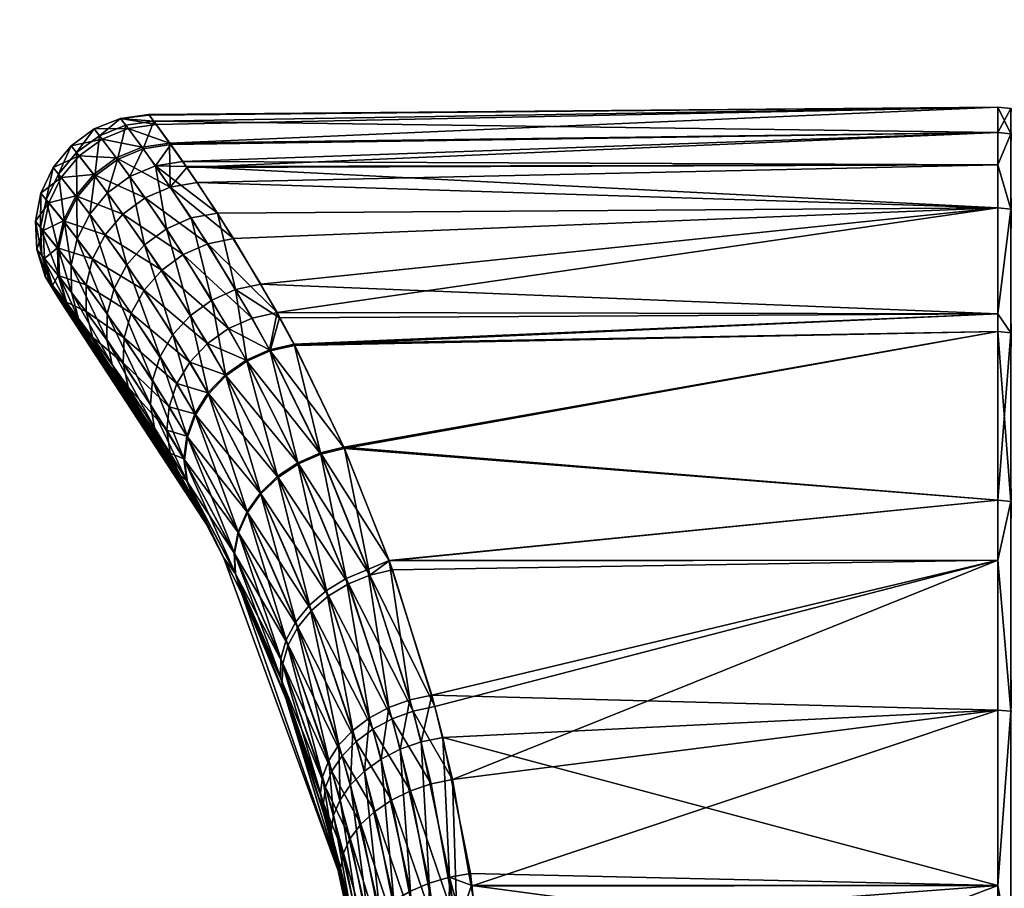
# Model space of a CAD drawing. Extents: x -0.135 to 0.123, y -0.127 to 0.004.
# Tile 20 of 256: x -0.10621 to -0.09762, y -0.04101 to -0.03344. Entities that reach past the tile are written whole.
import ezdxf

# ---------------------------------------------------------------- set-up
doc = ezdxf.new("R2010")
doc.units = 0
doc.layers.add('mesh', color=7, linetype='CONTINUOUS')

msp = doc.modelspace()

# ---------------------------------------------------------------- meshes
at = {"layer": 'mesh'}
mesh = msp.add_polyface(dxfattribs=at)
corners = [(-0.096604, -0.0200997, -0.1579983), (-0.0967713, -0.0379198, -0.1637551), (-0.0967948, -0.0375988, -0.1645783), (-0.096604, -0.001157, -0.1582723), (-0.0968601, -0.0368838, -0.1668646), (-0.0969008, -0.0366479, -0.1682917), (-0.0968466, -0.0370134, -0.1663917), (-0.0968166, -0.0373014, -0.1653412), (-0.0967464, -0.0383734, -0.1628856), (-0.0967286, -0.0386985, -0.1622624), (-0.0967464, -0.0383727, -0.1775873), (-0.096604, -0.0200997, -0.1824742), (-0.0967733, -0.0378882, -0.1766477), (-0.0967305, -0.03866, -0.1781446), (-0.0967948, -0.0375985, -0.1758945), (-0.0968183, -0.0372811, -0.1750697), (-0.0969457, -0.001154, -0.1702361), (-0.0969187, -0.0365702, -0.1715549), (-0.0969009, -0.0366577, -0.1721797), (-0.0967023, -0.0393129, -0.1791304), (-0.0965839, -0.0392728, -0.1826997), (-0.096604, -0.0392728, -0.182573), (-0.0965323, -0.0392727, -0.182817), (-0.0965839, -0.0200984, -0.1826008), (-0.0964526, -0.0392727, -0.1829174), (-0.0965323, -0.0200973, -0.1827181), (-0.09635, -0.0392726, -0.1829942), (-0.0964526, -0.0200963, -0.1828185), (-0.0962312, -0.0392726, -0.1830424), (-0.09635, -0.0200955, -0.1828953), (-0.0976802, -0.0344194, -0.167427), (-0.1050445, -0.0343217, -0.1687831), (-0.0976802, -0.0341983, -0.1702362), (-0.1047916, -0.0346718, -0.1664212), (-0.1048958, -0.0345248, -0.1671768), (-0.1049053, -0.0345116, -0.1732183), (-0.0976802, -0.0344194, -0.1730455), (-0.1050881, -0.0342637, -0.1703902), (-0.105023, -0.0343508, -0.1720121), (-0.0975682, -0.034431, -0.1674288), (-0.0976802, -0.0347013, -0.1662529), (-0.0975682, -0.03421, -0.1702362), (-0.0975682, -0.034431, -0.1730437), (-0.096946, -0.0016581, -0.1702362), (-0.0969079, -0.0366071, -0.1685388), (-0.0969564, -0.0365137, -0.1702362), (-0.096604, -0.0393129, -0.1578988), (-0.096604, -0.001157, -0.1822002), (-0.0968239, -0.0372192, -0.1748741), (-0.096871, -0.0368041, -0.1732249), (-0.0968466, -0.0370193, -0.1740798), (-0.0965839, -0.0200984, -0.1578717), (-0.0965839, -0.0392728, -0.1577728), (-0.0965323, -0.0200973, -0.1577544), (-0.0965323, -0.0392727, -0.1576555), (-0.0964526, -0.0200963, -0.157654), (-0.0964526, -0.0392727, -0.1575551), (-0.09635, -0.0200955, -0.1575772), (-0.09635, -0.0392726, -0.1574783), (-0.0962312, -0.0200951, -0.157529), (-0.0962312, -0.0392726, -0.1574301), (-0.0961041, -0.028896, -0.1574672), (-0.0974617, -0.034467, -0.1674345), (-0.097366, -0.0343059, -0.1702362), (-0.0972259, -0.0344803, -0.1702362), (-0.0972259, -0.0346979, -0.1730014), (-0.097366, -0.0345256, -0.1730287)]
mesh.append_faces([[corners[k] for k in face] for face in [(0, 1, 2, 2), (3, 4, 5, 5), (3, 6, 4, 4), (0, 7, 6, 6), (2, 7, 0, 0), (0, 8, 1, 1), (0, 9, 8, 8), (10, 11, 12, 12), (10, 13, 11, 11), (11, 14, 12, 12), (11, 15, 14, 14), (16, 17, 18, 18), (13, 19, 11, 11), (20, 11, 21, 21), (22, 23, 20, 20), (24, 25, 22, 22), (26, 27, 24, 24), (28, 29, 26, 26), (30, 31, 32, 32), (33, 34, 30, 30), (32, 35, 36, 36), (37, 38, 32, 32), (39, 40, 30, 30), (30, 41, 39, 39), (30, 32, 41, 41), (32, 42, 41, 41), (32, 36, 42, 42), (43, 44, 45, 45), (46, 9, 0, 0), (47, 48, 15, 15), (47, 49, 50, 50), (47, 18, 49, 49), (43, 45, 17, 17), (51, 52, 46, 46), (53, 54, 52, 52), (55, 56, 54, 54), (57, 58, 56, 56), (59, 60, 58, 58), (59, 61, 60, 60), (62, 63, 64, 64), (39, 63, 62, 62), (39, 41, 63, 63), (63, 65, 64, 64), (41, 66, 63, 63), (41, 42, 66, 66)]])
mesh = msp.add_polyface(dxfattribs=at)
corners = [(-0.1044887, -0.0351217, -0.1647425), (-0.1050286, -0.0347104, -0.1663915), (-0.1047617, -0.0347161, -0.1662559), (-0.1047916, -0.0346718, -0.1664212), (-0.1048958, -0.0345248, -0.1671768), (-0.1051358, -0.0345615, -0.1671516), (-0.1050445, -0.0343217, -0.1687831), (-0.1053337, -0.0342965, -0.1703916), (-0.1050839, -0.0342692, -0.1702365), (-0.1052888, -0.0343555, -0.1687702), (-0.1050881, -0.0342637, -0.1703902), (-0.105023, -0.0343508, -0.1720121), (-0.1052666, -0.034385, -0.1720276), (-0.1049053, -0.0345116, -0.1732183), (-0.1048995, -0.034895, -0.1748462), (-0.1047556, -0.0347258, -0.1742149), (-0.1051456, -0.0345482, -0.1732429), (-0.1046657, -0.0348543, -0.1748128), (-0.1052513, -0.0348039, -0.1663759), (-0.105361, -0.0346547, -0.1671381), (-0.1055177, -0.034448, -0.168763), (-0.1055636, -0.0343887, -0.1703923), (-0.1054949, -0.0344776, -0.1720362), (-0.1053709, -0.0346413, -0.1732562), (-0.1051193, -0.0349888, -0.1748631), (-0.1054465, -0.034947, -0.1663755), (-0.1055579, -0.0347989, -0.1671371), (-0.1057172, -0.0345936, -0.1687621), (-0.1057639, -0.0345347, -0.1703925), (-0.105694, -0.034623, -0.1720373), (-0.105568, -0.0347856, -0.1732572), (-0.1057149, -0.0349854, -0.1671486), (-0.1058751, -0.0347833, -0.1687673), (-0.1059221, -0.0347254, -0.1703919), (-0.1058518, -0.0348123, -0.1720309)]
mesh.append_faces([[corners[k] for k in face] for face in [(0, 1, 2, 2), (1, 3, 2, 2), (1, 4, 3, 3), (5, 4, 1, 1), (5, 6, 4, 4), (6, 7, 8, 8), (6, 9, 7, 7), (5, 9, 6, 6), (7, 10, 8, 8), (7, 11, 10, 10), (12, 11, 7, 7), (12, 13, 11, 11), (13, 14, 15, 15), (13, 16, 14, 14), (12, 16, 13, 13), (14, 17, 15, 15), (18, 5, 1, 1), (19, 5, 18, 18), (19, 9, 5, 5), (20, 9, 19, 19), (20, 7, 9, 9), (21, 7, 20, 20), (21, 12, 7, 7), (22, 12, 21, 21), (22, 16, 12, 12), (23, 16, 22, 22), (23, 14, 16, 16), (24, 14, 23, 23), (25, 19, 18, 18), (26, 19, 25, 25), (26, 20, 19, 19), (27, 20, 26, 26), (27, 21, 20, 20), (28, 21, 27, 27), (28, 22, 21, 21), (29, 22, 28, 28), (29, 23, 22, 22), (30, 23, 29, 29), (30, 24, 23, 23), (31, 27, 26, 26), (32, 27, 31, 31), (32, 28, 27, 27), (33, 28, 32, 32), (33, 29, 28, 28), (34, 29, 33, 33), (34, 30, 29, 29)]])
mesh = msp.add_polyface(dxfattribs=at)
corners = [(-0.0976802, -0.0347013, -0.1662529), (-0.1047617, -0.0347161, -0.1662559), (-0.1047916, -0.0346718, -0.1664212), (-0.0976802, -0.0350773, -0.1646869), (-0.1044887, -0.0351217, -0.1647425), (-0.0976802, -0.0341983, -0.1702362), (-0.1050839, -0.0342692, -0.1702365), (-0.1050881, -0.0342637, -0.1703902), (-0.1050445, -0.0343217, -0.1687831), (-0.0976802, -0.0344194, -0.167427), (-0.1048958, -0.0345248, -0.1671768), (-0.0976802, -0.0347013, -0.1742196), (-0.1047556, -0.0347258, -0.1742149), (-0.1046657, -0.0348543, -0.1748128), (-0.0976802, -0.0344194, -0.1730455), (-0.1049053, -0.0345116, -0.1732183), (-0.105023, -0.0343508, -0.1720121), (-0.1035907, -0.0372151, -0.1604084), (-0.1038148, -0.0362762, -0.1619664), (-0.1033852, -0.0371658, -0.160439), (-0.104029, -0.0363251, -0.1619301), (-0.1039474, -0.0360357, -0.1624729), (-0.1043298, -0.035789, -0.1630539), (-0.1041093, -0.0357418, -0.163092), (-0.104718, -0.0351649, -0.164706), (-0.1037864, -0.0373005, -0.1604041), (-0.104232, -0.0364156, -0.1619185), (-0.1045382, -0.0358816, -0.1630387), (-0.104786, -0.0354838, -0.1764385), (-0.1041862, -0.0360384, -0.1779666), (-0.1045729, -0.0353902, -0.1764216), (-0.104392, -0.0361302, -0.1779802), (-0.1040344, -0.036315, -0.1785229), (-0.1042375, -0.0364055, -0.1785346), (-0.1039635, -0.0374178, -0.1604264), (-0.104414, -0.0365431, -0.1619322), (-0.1047238, -0.0360148, -0.1630472), (-0.1045759, -0.0362608, -0.1779694), (-0.1044196, -0.0365332, -0.178521), (-0.1041138, -0.0375618, -0.1604743), (-0.1045658, -0.0367014, -0.1619704), (-0.1047283, -0.0364236, -0.1779346), (-0.1041091, -0.0375716, -0.1800134), (-0.1045714, -0.0366916, -0.1784829), (-0.1046856, -0.0368729, -0.178422), (-0.1039588, -0.0374277, -0.1800613), (-0.1037818, -0.0373105, -0.1800837), (-0.1035862, -0.0372252, -0.1800795), (-0.1033807, -0.0371759, -0.180049), (-0.1038201, -0.0362661, -0.1784866), (-0.1039688, -0.0359903, -0.1779291), (-0.104347, -0.0353453, -0.1763839)]
mesh.append_faces([[corners[k] for k in face] for face in [(0, 1, 2, 2), (3, 4, 1, 1), (5, 6, 7, 7), (5, 8, 6, 6), (9, 10, 8, 8), (11, 12, 13, 13), (14, 15, 12, 12), (5, 16, 15, 15), (17, 18, 19, 19), (20, 18, 17, 17), (20, 21, 18, 18), (22, 21, 20, 20), (22, 23, 21, 21), (4, 23, 22, 22), (22, 24, 4, 4), (25, 20, 17, 17), (26, 20, 25, 25), (26, 22, 20, 20), (27, 22, 26, 26), (27, 24, 22, 22), (28, 29, 30, 30), (31, 29, 28, 28), (31, 32, 29, 29), (33, 32, 31, 31), (34, 26, 25, 25), (35, 26, 34, 34), (35, 27, 26, 26), (36, 27, 35, 35), (37, 33, 31, 31), (38, 33, 37, 37), (39, 35, 34, 34), (40, 35, 39, 39), (40, 36, 35, 35), (41, 38, 37, 37), (42, 43, 44, 44), (45, 38, 43, 43), (46, 38, 45, 45), (46, 33, 38, 38), (47, 33, 46, 46), (47, 32, 33, 33), (48, 32, 47, 47), (49, 32, 48, 48), (30, 50, 51, 51), (29, 50, 30, 30), (32, 50, 29, 29), (49, 50, 32, 32)]])
mesh = msp.add_polyface(dxfattribs=at)
corners = [(-0.0976802, -0.0361556, -0.1620835), (-0.1038148, -0.0362762, -0.1619664), (-0.0976802, -0.0360018, -0.1624549), (-0.1033852, -0.0371658, -0.160439), (-0.1041093, -0.0357418, -0.163092), (-0.0976802, -0.0350773, -0.1646869), (-0.1039474, -0.0360357, -0.1624729), (-0.0976802, -0.0347013, -0.1662529), (-0.1047916, -0.0346718, -0.1664212), (-0.0976802, -0.0344194, -0.167427), (-0.1047617, -0.0347161, -0.1662559), (-0.1044887, -0.0351217, -0.1647425), (-0.0976802, -0.0347013, -0.1742196), (-0.1046657, -0.0348543, -0.1748128), (-0.0976802, -0.0350773, -0.1757856), (-0.0976802, -0.0344194, -0.1730455), (-0.1047556, -0.0347258, -0.1742149), (-0.104347, -0.0353453, -0.1763839), (-0.0976802, -0.0360018, -0.1780176), (-0.1038201, -0.0362661, -0.1784866), (-0.0976802, -0.0361556, -0.178389), (-0.0975682, -0.0350884, -0.175782), (-0.0975682, -0.034431, -0.1730437), (-0.0975682, -0.0350884, -0.1646905), (-0.0975682, -0.0361661, -0.1620888), (-0.0976802, -0.037628, -0.1596808), (-0.0975682, -0.034431, -0.1674288), (-0.0975682, -0.0361661, -0.1783837), (-0.0975682, -0.0376375, -0.1807848), (-0.1039688, -0.0359903, -0.1779291), (-0.097366, -0.0362514, -0.1621323), (-0.0972259, -0.0353454, -0.164774), (-0.0972259, -0.0364068, -0.1622115), (-0.097366, -0.0351795, -0.1647201), (-0.0974617, -0.034467, -0.1674345), (-0.0972861, -0.0346039, -0.1674562), (-0.0972259, -0.0344803, -0.1702362), (-0.097366, -0.0343059, -0.1702362), (-0.097366, -0.0345256, -0.1730287), (-0.0972259, -0.0346979, -0.1730014), (-0.097366, -0.0351795, -0.1757523), (-0.0972259, -0.0353454, -0.1756985), (-0.0974617, -0.0361986, -0.1783672), (-0.0972861, -0.0363221, -0.1783042)]
mesh.append_faces([[corners[k] for k in face] for face in [(0, 1, 2, 2), (0, 3, 1, 1), (2, 4, 5, 5), (2, 6, 4, 4), (1, 6, 2, 2), (7, 8, 9, 9), (5, 10, 7, 7), (4, 11, 5, 5), (12, 13, 14, 14), (15, 16, 12, 12), (13, 17, 14, 14), (18, 19, 20, 20), (21, 14, 18, 18), (22, 15, 12, 12), (23, 5, 7, 7), (24, 0, 2, 2), (25, 0, 24, 24), (2, 23, 24, 24), (2, 5, 23, 23), (26, 23, 7, 7), (12, 21, 22, 22), (12, 14, 21, 21), (27, 18, 20, 20), (27, 21, 18, 18), (20, 28, 27, 27), (14, 29, 18, 18), (14, 17, 29, 29), (18, 29, 19, 19), (30, 31, 32, 32), (30, 33, 31, 31), (24, 33, 30, 30), (24, 23, 33, 33), (34, 23, 26, 26), (34, 33, 23, 23), (35, 33, 34, 34), (35, 31, 33, 33), (34, 36, 35, 35), (37, 38, 39, 39), (38, 40, 41, 41), (22, 40, 38, 38), (22, 21, 40, 40), (42, 21, 27, 27), (42, 40, 21, 21), (43, 40, 42, 42), (43, 41, 40, 40)]])
mesh = msp.add_polyface(dxfattribs=at)
corners = [(-0.1059818, -0.0350057, -0.1687785), (-0.1058751, -0.0347833, -0.1687673), (-0.1058225, -0.0352032, -0.167172), (-0.1059221, -0.0347254, -0.1703919), (-0.1060286, -0.0349491, -0.1703907), (-0.1058518, -0.0348123, -0.1720309), (-0.1059586, -0.035034, -0.1720172), (-0.1058327, -0.0351904, -0.1732232), (-0.1057251, -0.0349723, -0.173246), (-0.125761, -0.0354177, -0.1716479), (-0.1257702, -0.0351218, -0.17004), (-0.1258142, -0.0351771, -0.1716641), (-0.1257178, -0.035364, -0.1700423), (-0.1258496, -0.0352219, -0.168324), (-0.1257958, -0.0354613, -0.1683456), (-0.1058745, -0.0354392, -0.1672059), (-0.1060309, -0.0352472, -0.1687949), (-0.1060768, -0.0351922, -0.170389), (-0.1060081, -0.0352747, -0.1719972), (-0.1058844, -0.0354268, -0.1731901), (-0.1257683, -0.0356637, -0.1716275), (-0.1257265, -0.0356116, -0.1700451), (-0.125802, -0.035706, -0.1683728), (-0.1058676, -0.0356795, -0.1672482), (-0.1060192, -0.035493, -0.1688156), (-0.1060637, -0.0354396, -0.1703868), (-0.1059972, -0.0355197, -0.1719721), (-0.1058773, -0.0356674, -0.1731488), (-0.1258359, -0.0359001, -0.1716041), (-0.1257958, -0.0358495, -0.1700483), (-0.1258681, -0.0359412, -0.168404), (-0.1058024, -0.0359097, -0.1672964), (-0.1059477, -0.0357282, -0.1688392), (-0.1059902, -0.0356762, -0.1703843), (-0.1059265, -0.0357541, -0.1719434), (-0.1058116, -0.0358979, -0.1731017), (-0.1058608, -0.0358875, -0.1703816), (-0.1058205, -0.0359383, -0.1688643)]
mesh.append_faces([[corners[k] for k in face] for face in [(0, 1, 2, 2), (0, 3, 1, 1), (4, 3, 0, 0), (4, 5, 3, 3), (6, 5, 4, 4), (7, 8, 6, 6), (9, 10, 11, 11), (12, 10, 9, 9), (12, 13, 10, 10), (14, 13, 12, 12), (15, 0, 2, 2), (16, 0, 15, 15), (16, 4, 0, 0), (17, 4, 16, 16), (17, 6, 4, 4), (18, 6, 17, 17), (18, 7, 6, 6), (19, 7, 18, 18), (20, 12, 9, 9), (21, 12, 20, 20), (21, 14, 12, 12), (22, 14, 21, 21), (23, 16, 15, 15), (24, 16, 23, 23), (24, 17, 16, 16), (25, 17, 24, 24), (25, 18, 17, 17), (26, 18, 25, 25), (26, 19, 18, 18), (27, 19, 26, 26), (28, 21, 20, 20), (29, 21, 28, 28), (29, 22, 21, 21), (30, 22, 29, 29), (31, 24, 23, 23), (32, 24, 31, 31), (32, 25, 24, 24), (33, 25, 32, 32), (33, 26, 25, 25), (34, 26, 33, 33), (34, 27, 26, 26), (35, 27, 34, 34), (33, 36, 34, 34), (33, 37, 36, 36), (32, 37, 33, 33)]])
mesh = msp.add_polyface(dxfattribs=at)
corners = [(-0.1044887, -0.0351217, -0.1647425), (-0.104718, -0.0351649, -0.164706), (-0.1050286, -0.0347104, -0.1663915), (-0.1048995, -0.034895, -0.1748462), (-0.104347, -0.0353453, -0.1763839), (-0.1046657, -0.0348543, -0.1748128), (-0.1045729, -0.0353902, -0.1764216), (-0.104934, -0.0352587, -0.1646887), (-0.1045382, -0.0358816, -0.1630387), (-0.1052513, -0.0348039, -0.1663759), (-0.1051193, -0.0349888, -0.1748631), (-0.104786, -0.0354838, -0.1764385), (-0.1047238, -0.0360148, -0.1630472), (-0.1051246, -0.0353979, -0.1646915), (-0.1054465, -0.034947, -0.1663755), (-0.1053126, -0.0351304, -0.1748624), (-0.105568, -0.0347856, -0.1732572), (-0.1049747, -0.0356209, -0.1764338), (-0.104392, -0.0361302, -0.1779802), (-0.1052794, -0.0355748, -0.1647142), (-0.1056029, -0.0351311, -0.1663903), (-0.1055579, -0.0347989, -0.1671371), (-0.1057149, -0.0349854, -0.1671486), (-0.1057251, -0.0349723, -0.173246), (-0.1058518, -0.0348123, -0.1720309), (-0.1054682, -0.0353116, -0.1748441), (-0.1051287, -0.0357942, -0.1764077), (-0.1053896, -0.0357795, -0.1647556), (-0.1057112, -0.0353456, -0.1664194), (-0.1058225, -0.0352032, -0.167172), (-0.1058751, -0.0347833, -0.1687673), (-0.1059586, -0.035034, -0.1720172), (-0.1058327, -0.0351904, -0.1732232), (-0.1055773, -0.035522, -0.1748094), (-0.1052398, -0.0359941, -0.1763615), (-0.105449, -0.0360006, -0.1648134), (-0.1057651, -0.0355779, -0.1664611), (-0.1058745, -0.0354392, -0.1672059), (-0.1058844, -0.0354268, -0.1731901), (-0.1056336, -0.0357497, -0.1747602), (-0.1057615, -0.0358142, -0.1665129), (-0.1058676, -0.0356795, -0.1672482), (-0.1058773, -0.0356674, -0.1731488)]
mesh.append_faces([[corners[k] for k in face] for face in [(0, 1, 2, 2), (3, 4, 5, 5), (6, 4, 3, 3), (7, 1, 8, 8), (7, 2, 1, 1), (9, 2, 7, 7), (10, 6, 3, 3), (11, 6, 10, 10), (12, 7, 8, 8), (13, 7, 12, 12), (13, 9, 7, 7), (14, 9, 13, 13), (15, 10, 16, 16), (15, 11, 10, 10), (17, 11, 15, 15), (17, 18, 11, 11), (19, 14, 13, 13), (20, 14, 19, 19), (20, 21, 14, 14), (22, 21, 20, 20), (23, 16, 24, 24), (23, 15, 16, 16), (25, 15, 23, 23), (25, 17, 15, 15), (26, 17, 25, 25), (27, 20, 19, 19), (28, 20, 27, 27), (28, 22, 20, 20), (29, 22, 28, 28), (29, 30, 22, 22), (31, 23, 24, 24), (32, 25, 23, 23), (33, 25, 32, 32), (33, 26, 25, 25), (34, 26, 33, 33), (35, 28, 27, 27), (36, 28, 35, 35), (36, 29, 28, 28), (37, 29, 36, 36), (38, 33, 32, 32), (39, 33, 38, 38), (39, 34, 33, 33), (40, 37, 36, 36), (41, 37, 40, 40), (42, 39, 38, 38)]])
mesh = msp.add_polyface(dxfattribs=at)
corners = [(-0.1045534, -0.0378828, -0.16978), (-0.1056914, -0.0361045, -0.1730516), (-0.1058004, -0.0359637, -0.1719128), (-0.1058608, -0.0358875, -0.1703816), (-0.1058205, -0.0359383, -0.1688643), (-0.1045759, -0.0362608, -0.1779694), (-0.104392, -0.0361302, -0.1779802), (-0.1049747, -0.0356209, -0.1764338), (-0.1048768, -0.0361816, -0.1630788), (-0.1047238, -0.0360148, -0.1630472), (-0.1045658, -0.0367014, -0.1619704), (-0.1051246, -0.0353979, -0.1646915), (-0.1052794, -0.0355748, -0.1647142), (-0.1051287, -0.0357942, -0.1764077), (-0.1047283, -0.0364236, -0.1779346), (-0.1049893, -0.0363734, -0.163132), (-0.1053896, -0.0357795, -0.1647556), (-0.1052398, -0.0359941, -0.1763615), (-0.1048416, -0.0366104, -0.1778776), (-0.1050553, -0.0365801, -0.1632039), (-0.105449, -0.0360006, -0.1648134), (-0.1053017, -0.0362099, -0.1762979), (-0.1056336, -0.0357497, -0.1747602), (-0.10491, -0.0368116, -0.1778013), (-0.1050714, -0.0367909, -0.1632909), (-0.1054544, -0.0362257, -0.1648844), (-0.1057651, -0.0355779, -0.1664611), (-0.1057615, -0.0358142, -0.1665129), (-0.1056338, -0.0359814, -0.1746993), (-0.1058773, -0.0356674, -0.1731488), (-0.1053112, -0.0364297, -0.1762203), (-0.1054056, -0.0364424, -0.1649645), (-0.1057006, -0.0360409, -0.1665718), (-0.1058676, -0.0356795, -0.1672482), (-0.1058024, -0.0359097, -0.1672964), (-0.1058116, -0.0358979, -0.1731017), (-0.1055779, -0.0362039, -0.1746303), (-0.1052677, -0.0366417, -0.1761329), (-0.1054692, -0.0364045, -0.1745571), (-0.1059265, -0.0357541, -0.1719434), (-0.1059477, -0.0357282, -0.1688392), (-0.1056826, -0.036116, -0.1673477), (-0.1055859, -0.0362447, -0.1666344), (-0.1053051, -0.0366385, -0.1650494)]
mesh.append_faces([[corners[k] for k in face] for face in [(0, 1, 2, 2), (0, 3, 4, 4), (5, 6, 7, 7), (8, 9, 10, 10), (8, 11, 9, 9), (12, 11, 8, 8), (13, 5, 7, 7), (14, 5, 13, 13), (15, 12, 8, 8), (16, 12, 15, 15), (17, 14, 13, 13), (18, 14, 17, 17), (19, 16, 15, 15), (20, 16, 19, 19), (21, 17, 22, 22), (21, 18, 17, 17), (23, 18, 21, 21), (24, 20, 19, 19), (25, 20, 24, 24), (25, 26, 20, 20), (27, 26, 25, 25), (28, 22, 29, 29), (28, 21, 22, 22), (30, 21, 28, 28), (30, 23, 21, 21), (31, 27, 25, 25), (32, 27, 31, 31), (32, 33, 27, 27), (34, 33, 32, 32), (35, 28, 29, 29), (36, 28, 35, 35), (36, 30, 28, 28), (37, 30, 36, 36), (36, 38, 37, 37), (36, 1, 38, 38), (35, 1, 36, 36), (35, 2, 1, 1), (39, 2, 35, 35), (39, 3, 2, 2), (40, 41, 4, 4), (34, 41, 40, 40), (34, 42, 41, 41), (32, 42, 34, 34), (32, 43, 42, 42), (31, 43, 32, 32)]])
mesh = msp.add_polyface(dxfattribs=at)
corners = [(-0.104823, -0.0373986, -0.1774994), (-0.1045534, -0.0378828, -0.16978), (-0.1046851, -0.03764, -0.1780258), (-0.1054692, -0.0364045, -0.1745571), (-0.1056914, -0.0361045, -0.1730516), (-0.1051737, -0.0368341, -0.1760404), (-0.1053051, -0.0366385, -0.1650494), (-0.1049533, -0.0371811, -0.163491), (-0.1055859, -0.0362447, -0.1666344), (-0.1056826, -0.036116, -0.1673477), (-0.1058205, -0.0359383, -0.1688643), (-0.1058004, -0.0359637, -0.1719128), (-0.1058608, -0.0358875, -0.1703816), (-0.1046802, -0.0376489, -0.1624282), (-0.1045714, -0.0366916, -0.1784829), (-0.1044196, -0.0365332, -0.178521), (-0.1047283, -0.0364236, -0.1779346), (-0.10468, -0.0368825, -0.1620314), (-0.1048768, -0.0361816, -0.1630788), (-0.1045658, -0.0367014, -0.1619704), (-0.1049893, -0.0363734, -0.163132), (-0.1048416, -0.0366104, -0.1778776), (-0.1046856, -0.0368729, -0.178422), (-0.1047509, -0.0370775, -0.162112), (-0.1050553, -0.0365801, -0.1632039), (-0.10491, -0.0368116, -0.1778013), (-0.1047564, -0.0370681, -0.1783416), (-0.104775, -0.0372768, -0.1622083), (-0.1050714, -0.0367909, -0.1632909), (-0.1049299, -0.037017, -0.1777097), (-0.1053112, -0.0364297, -0.1762203), (-0.1047803, -0.0372676, -0.1782454), (-0.104751, -0.0374705, -0.1623155), (-0.1050368, -0.0369948, -0.1633883), (-0.1054544, -0.0362257, -0.1648844), (-0.1054056, -0.0364424, -0.1649645), (-0.1052677, -0.0366417, -0.1761329), (-0.1049004, -0.037216, -0.1776073), (-0.1047561, -0.0374615, -0.1781384), (-0.1044333, -0.0381315, -0.1615343), (-0.1043388, -0.0380932, -0.1797434), (-0.1043035, -0.0379121, -0.1798507), (-0.1042257, -0.0377355, -0.1799421)]
mesh.append_faces([[corners[k] for k in face] for face in [(0, 1, 2, 2), (1, 3, 4, 4), (1, 5, 3, 3), (0, 5, 1, 1), (1, 6, 7, 7), (1, 8, 6, 6), (9, 8, 1, 1), (1, 10, 9, 9), (11, 12, 1, 1), (7, 13, 1, 1), (14, 15, 16, 16), (17, 18, 19, 19), (20, 18, 17, 17), (21, 14, 16, 16), (22, 14, 21, 21), (23, 20, 17, 17), (24, 20, 23, 23), (25, 22, 21, 21), (26, 22, 25, 25), (27, 24, 23, 23), (28, 24, 27, 27), (29, 25, 30, 30), (29, 26, 25, 25), (31, 26, 29, 29), (32, 28, 27, 27), (33, 28, 32, 32), (33, 34, 28, 28), (35, 34, 33, 33), (36, 29, 30, 30), (37, 29, 36, 36), (37, 31, 29, 29), (38, 31, 37, 37), (38, 0, 2, 2), (37, 0, 38, 38), (37, 5, 0, 0), (36, 5, 37, 37), (36, 3, 5, 5), (35, 7, 6, 6), (33, 7, 35, 35), (33, 13, 7, 7), (32, 13, 33, 33), (32, 39, 13, 13), (40, 31, 38, 38), (41, 26, 31, 31), (42, 22, 26, 26)]])
mesh = msp.add_polyface(dxfattribs=at)
corners = [(-0.0976802, -0.0394581, -0.157538), (-0.1026188, -0.0393274, -0.1577318), (-0.0976802, -0.0381506, -0.159069), (-0.1025234, -0.0396973, -0.157362), (-0.0976802, -0.0409891, -0.1562305), (-0.0976802, -0.037628, -0.1596808), (-0.1033852, -0.0371658, -0.160439), (-0.0976802, -0.0361556, -0.1620835), (-0.0976802, -0.0381506, -0.1814035), (-0.1024382, -0.0400652, -0.1834576), (-0.0976802, -0.0394581, -0.1829345), (-0.1025921, -0.039427, -0.1828425), (-0.1029605, -0.0382334, -0.1815052), (-0.1029907, -0.0381573, -0.1814004), (-0.0976802, -0.037628, -0.1807917), (-0.1033807, -0.0371759, -0.180049), (-0.0976802, -0.0361556, -0.178389), (-0.1038201, -0.0362661, -0.1784866), (-0.0975682, -0.0376375, -0.1807848), (-0.0975682, -0.0394664, -0.1575463), (-0.0975682, -0.0376375, -0.1596877), (-0.0975682, -0.0361661, -0.1620888), (-0.0975682, -0.0394664, -0.1829262), (-0.1027119, -0.0397366, -0.1573521), (-0.1029899, -0.0381544, -0.1590699), (-0.0974617, -0.037667, -0.1597091), (-0.097366, -0.0395341, -0.157614), (-0.0972861, -0.0377791, -0.1597906), (-0.0972259, -0.0396575, -0.1577374), (-0.0971758, -0.0380325, -0.1599747), (-0.0971758, -0.0366011, -0.1623105), (-0.0972259, -0.0364068, -0.1622115), (-0.097366, -0.0362514, -0.1621323), (-0.0972861, -0.0363221, -0.1783042), (-0.0972259, -0.0378561, -0.180626), (-0.0971758, -0.0380325, -0.1804978), (-0.0974617, -0.0361986, -0.1783672), (-0.097366, -0.037715, -0.1807285), (-0.0975682, -0.0361661, -0.1783837), (-0.0972259, -0.0396575, -0.1827351), (-0.097366, -0.0395341, -0.1828585)]
mesh.append_faces([[corners[k] for k in face] for face in [(0, 1, 2, 2), (0, 3, 1, 1), (4, 3, 0, 0), (5, 6, 7, 7), (8, 9, 10, 10), (8, 11, 9, 9), (8, 12, 11, 11), (8, 13, 12, 12), (14, 13, 8, 8), (14, 15, 13, 13), (16, 15, 14, 14), (16, 17, 15, 15), (18, 14, 8, 8), (19, 0, 2, 2), (4, 0, 19, 19), (20, 2, 5, 5), (20, 19, 2, 2), (5, 21, 20, 20), (16, 14, 18, 18), (8, 22, 18, 18), (8, 10, 22, 22), (23, 1, 3, 3), (5, 24, 6, 6), (2, 24, 5, 5), (1, 24, 2, 2), (25, 19, 20, 20), (25, 26, 19, 19), (27, 26, 25, 25), (27, 28, 26, 26), (29, 28, 27, 27), (27, 30, 29, 29), (27, 31, 30, 30), (25, 31, 27, 27), (25, 32, 31, 31), (20, 32, 25, 25), (20, 21, 32, 32), (33, 34, 35, 35), (36, 34, 33, 33), (36, 37, 34, 34), (38, 37, 36, 36), (38, 18, 37, 37), (37, 39, 34, 34), (37, 40, 39, 39), (18, 40, 37, 37), (18, 22, 40, 40)]])
mesh = msp.add_polyface(dxfattribs=at)
corners = [(-0.1044336, -0.0381316, -0.1789366), (-0.1046851, -0.03764, -0.1780258), (-0.1045534, -0.0378828, -0.16978), (-0.1044333, -0.0381315, -0.1615343), (-0.1042818, -0.0384275, -0.160986), (-0.1046802, -0.0376489, -0.1624282), (-0.1033645, -0.0383093, -0.1590102), (-0.1035907, -0.0372151, -0.1604084), (-0.1031754, -0.0382317, -0.1590055), (-0.1037864, -0.0373005, -0.1604041), (-0.103537, -0.0384143, -0.1590417), (-0.1039635, -0.0374178, -0.1604264), (-0.1036858, -0.0385422, -0.1590989), (-0.1041138, -0.0375618, -0.1604743), (-0.1038046, -0.0386878, -0.1591792), (-0.1042304, -0.037726, -0.1605454), (-0.1045658, -0.0367014, -0.1619704), (-0.10468, -0.0368825, -0.1620314), (-0.1043081, -0.0379027, -0.1606367), (-0.1038886, -0.038845, -0.1592793), (-0.1047509, -0.0370775, -0.162112), (-0.1043433, -0.0380841, -0.1607439), (-0.104775, -0.0372768, -0.1622083), (-0.1043344, -0.0382617, -0.1608621), (-0.104751, -0.0374705, -0.1623155), (-0.1047561, -0.0374615, -0.1781384), (-0.1043301, -0.0382707, -0.1796251), (-0.1042777, -0.0384363, -0.1795011), (-0.1043388, -0.0380932, -0.1797434), (-0.1043035, -0.0379121, -0.1798507), (-0.1047803, -0.0372676, -0.1782454), (-0.1042257, -0.0377355, -0.1799421), (-0.1047564, -0.0370681, -0.1783416), (-0.1041091, -0.0375716, -0.1800134), (-0.1046856, -0.0368729, -0.178422), (-0.1039588, -0.0374277, -0.1800613), (-0.1045714, -0.0366916, -0.1784829), (-0.1031578, -0.0382802, -0.1815272), (-0.1029907, -0.0381573, -0.1814004), (-0.1033807, -0.0371759, -0.180049), (-0.1038707, -0.0388899, -0.1812514), (-0.1037865, -0.0387336, -0.1813519), (-0.1036676, -0.0385889, -0.1814326), (-0.1035188, -0.0384617, -0.1814901), (-0.1033465, -0.0383574, -0.1815221), (-0.1037818, -0.0373105, -0.1800837), (-0.1035862, -0.0372252, -0.1800795), (-0.1029605, -0.0382334, -0.1815052), (-0.1029899, -0.0381544, -0.1590699), (-0.1033852, -0.0371658, -0.160439)]
mesh.append_faces([[corners[k] for k in face] for face in [(0, 1, 2, 2), (0, 3, 4, 4), (2, 3, 0, 0), (2, 5, 3, 3), (6, 7, 8, 8), (9, 7, 6, 6), (10, 9, 6, 6), (11, 9, 10, 10), (12, 11, 10, 10), (13, 11, 12, 12), (14, 13, 12, 12), (15, 13, 14, 14), (15, 16, 13, 13), (17, 16, 15, 15), (18, 15, 19, 19), (18, 17, 15, 15), (20, 17, 18, 18), (21, 20, 18, 18), (22, 20, 21, 21), (23, 22, 21, 21), (24, 22, 23, 23), (25, 1, 0, 0), (23, 3, 24, 24), (23, 4, 3, 3), (26, 0, 27, 27), (26, 25, 0, 0), (28, 25, 26, 26), (29, 30, 28, 28), (31, 32, 29, 29), (33, 34, 31, 31), (35, 36, 33, 33), (37, 38, 39, 39), (40, 29, 28, 28), (41, 31, 29, 29), (42, 33, 31, 31), (43, 33, 42, 42), (43, 35, 33, 33), (44, 35, 43, 43), (44, 45, 35, 35), (37, 45, 44, 44), (37, 46, 45, 45), (39, 46, 37, 37), (37, 47, 38, 38), (7, 48, 8, 8), (7, 49, 48, 48)]])
mesh = msp.add_polyface(dxfattribs=at)
corners = [(-0.1034193, -0.0408991, -0.1704865), (-0.1042777, -0.0384363, -0.1795011), (-0.1044336, -0.0381316, -0.1789366), (-0.103888, -0.0393621, -0.1808761), (-0.1042818, -0.0384275, -0.160986), (-0.103904, -0.0393195, -0.1596536), (-0.1028093, -0.0393689, -0.1577189), (-0.1026188, -0.0393274, -0.1577318), (-0.1027119, -0.0397366, -0.1573521), (-0.1039393, -0.0391676, -0.1595215), (-0.1043344, -0.0382617, -0.1608621), (-0.1035712, -0.0403197, -0.1584297), (-0.1029922, -0.0394362, -0.1577332), (-0.1031754, -0.0382317, -0.1590055), (-0.1033645, -0.0383093, -0.1590102), (-0.1031605, -0.0395266, -0.1577741), (-0.103537, -0.0384143, -0.1590417), (-0.1033078, -0.0396368, -0.15784), (-0.1036858, -0.0385422, -0.1590989), (-0.1034285, -0.0397625, -0.1579284), (-0.1038046, -0.0386878, -0.1591792), (-0.1035179, -0.039899, -0.158036), (-0.1038886, -0.038845, -0.1592793), (-0.1042304, -0.037726, -0.1605454), (-0.1039341, -0.0390072, -0.159395), (-0.1035726, -0.0400409, -0.1581586), (-0.1043081, -0.0379027, -0.1606367), (-0.1043433, -0.0380841, -0.1607439), (-0.1039225, -0.0392108, -0.1810085), (-0.1043301, -0.0382707, -0.1796251), (-0.1039167, -0.0390512, -0.1811353), (-0.1043388, -0.0380932, -0.1797434), (-0.1038707, -0.0388899, -0.1812514), (-0.1037865, -0.0387336, -0.1813519), (-0.1043035, -0.0379121, -0.1798507), (-0.1036676, -0.0385889, -0.1814326), (-0.1042257, -0.0377355, -0.1799421), (-0.1035457, -0.0401311, -0.1824109), (-0.1034902, -0.0399908, -0.182534), (-0.1034004, -0.0398561, -0.1826422), (-0.1032796, -0.0397321, -0.1827312), (-0.1031325, -0.0396235, -0.1827978), (-0.1035188, -0.0384617, -0.1814901), (-0.1029645, -0.0395343, -0.1828394), (-0.1033465, -0.0383574, -0.1815221), (-0.1027821, -0.039468, -0.1828545), (-0.1031578, -0.0382802, -0.1815272), (-0.1025921, -0.039427, -0.1828425), (-0.1029605, -0.0382334, -0.1815052), (-0.1029899, -0.0381544, -0.1590699)]
mesh.append_faces([[corners[k] for k in face] for face in [(0, 1, 2, 2), (0, 3, 1, 1), (0, 4, 5, 5), (6, 7, 8, 8), (9, 5, 10, 10), (9, 11, 5, 5), (12, 13, 6, 6), (14, 13, 12, 12), (15, 14, 12, 12), (16, 14, 15, 15), (17, 16, 15, 15), (18, 16, 17, 17), (19, 18, 17, 17), (20, 18, 19, 19), (21, 20, 19, 19), (22, 20, 21, 21), (22, 23, 20, 20), (24, 22, 25, 25), (24, 26, 22, 22), (27, 26, 24, 24), (9, 27, 24, 24), (10, 27, 9, 9), (5, 4, 10, 10), (28, 1, 3, 3), (28, 29, 1, 1), (30, 29, 28, 28), (30, 31, 29, 29), (32, 31, 30, 30), (33, 34, 32, 32), (35, 36, 33, 33), (37, 30, 28, 28), (38, 32, 30, 30), (39, 33, 32, 32), (40, 33, 39, 39), (40, 35, 33, 33), (41, 35, 40, 40), (41, 42, 35, 35), (43, 42, 41, 41), (43, 44, 42, 42), (45, 44, 43, 43), (45, 46, 44, 44), (46, 47, 48, 48), (45, 47, 46, 46), (6, 49, 7, 7), (13, 49, 6, 6)]])
mesh = msp.add_polyface(dxfattribs=at)
corners = [(-0.1035464, -0.040407, -0.1821388), (-0.103888, -0.0393621, -0.1808761), (-0.1034193, -0.0408991, -0.1704865), (-0.103904, -0.0393195, -0.1596536), (-0.1035712, -0.0403197, -0.1584297), (-0.1044336, -0.0381316, -0.1789366), (-0.1042818, -0.0384275, -0.160986), (-0.1035906, -0.040183, -0.1582915), (-0.1039393, -0.0391676, -0.1595215), (-0.1034827, -0.0406436, -0.1580806), (-0.1034977, -0.0405117, -0.1579408), (-0.102893, -0.0398002, -0.1573693), (-0.1027119, -0.0397366, -0.1573521), (-0.1026409, -0.040967, -0.1563327), (-0.1028093, -0.0393689, -0.1577189), (-0.1029922, -0.0394362, -0.1577332), (-0.1030601, -0.0398859, -0.157413), (-0.1028043, -0.041037, -0.1563844), (-0.1031605, -0.0395266, -0.1577741), (-0.1032069, -0.0399904, -0.1574814), (-0.1033078, -0.0396368, -0.15784), (-0.103328, -0.0401098, -0.1575721), (-0.1034285, -0.0397625, -0.1579284), (-0.1034188, -0.0402398, -0.1576817), (-0.1035179, -0.039899, -0.158036), (-0.1034761, -0.0403754, -0.1578061), (-0.1035726, -0.0400409, -0.1581586), (-0.1038886, -0.038845, -0.1592793), (-0.1039341, -0.0390072, -0.159395), (-0.1035646, -0.0402715, -0.1822775), (-0.1039225, -0.0392108, -0.1810085), (-0.1035457, -0.0401311, -0.1824109), (-0.1034902, -0.0399908, -0.182534), (-0.1039167, -0.0390512, -0.1811353), (-0.1034004, -0.0398561, -0.1826422), (-0.1038707, -0.0388899, -0.1812514), (-0.1029645, -0.0395343, -0.1828394), (-0.1026248, -0.040102, -0.1834645), (-0.1027821, -0.039468, -0.1828545), (-0.1028042, -0.0401619, -0.1834445), (-0.1031325, -0.0396235, -0.1827978), (-0.1029701, -0.0402428, -0.1833982), (-0.1032796, -0.0397321, -0.1827312), (-0.1031165, -0.0403416, -0.1833274), (-0.1032379, -0.0404549, -0.1832346), (-0.1033301, -0.0405785, -0.1831231), (-0.1033897, -0.0407079, -0.182997), (-0.1024382, -0.0400652, -0.1834576), (-0.1025921, -0.039427, -0.1828425), (-0.1023973, -0.0413577, -0.1845123)]
mesh.append_faces([[corners[k] for k in face] for face in [(0, 1, 2, 2), (2, 3, 4, 4), (5, 6, 2, 2), (7, 4, 8, 8), (7, 9, 4, 4), (10, 9, 7, 7), (11, 12, 13, 13), (11, 14, 12, 12), (15, 14, 11, 11), (16, 11, 17, 17), (16, 15, 11, 11), (18, 15, 16, 16), (19, 18, 16, 16), (20, 18, 19, 19), (21, 20, 19, 19), (22, 20, 21, 21), (23, 22, 21, 21), (24, 22, 23, 23), (25, 24, 23, 23), (26, 24, 25, 25), (26, 27, 24, 24), (10, 26, 25, 25), (7, 26, 10, 10), (7, 28, 26, 26), (8, 28, 7, 7), (29, 1, 0, 0), (29, 30, 1, 1), (31, 30, 29, 29), (32, 33, 31, 31), (34, 35, 32, 32), (36, 37, 38, 38), (36, 39, 37, 37), (40, 39, 36, 36), (40, 41, 39, 39), (42, 41, 40, 40), (42, 43, 41, 41), (34, 43, 42, 42), (34, 44, 43, 43), (32, 44, 34, 34), (32, 45, 44, 44), (31, 45, 32, 32), (29, 46, 31, 31), (38, 47, 48, 48), (37, 47, 38, 38), (39, 49, 37, 37)]])
mesh = msp.add_polyface(dxfattribs=at)
corners = [(-0.0976802, -0.0416009, -0.1557079), (-0.1022699, -0.0409877, -0.1562316), (-0.0976802, -0.0409891, -0.1562305), (-0.1021312, -0.0421424, -0.1553763), (-0.0976802, -0.0440036, -0.1542355), (-0.1020843, -0.0434678, -0.154564), (-0.1022823, -0.0408851, -0.1563076), (-0.1025234, -0.0396973, -0.157362), (-0.0976802, -0.0394581, -0.1829345), (-0.1022756, -0.0409942, -0.1842337), (-0.0976802, -0.0409891, -0.184242), (-0.1024382, -0.0400652, -0.1834576), (-0.0976802, -0.0416009, -0.1847646), (-0.1020992, -0.0426628, -0.1854343), (-0.1020846, -0.0434995, -0.185926), (-0.1022167, -0.0413306, -0.1845147), (-0.0975682, -0.0394664, -0.1829262), (-0.0975682, -0.0416078, -0.1557174), (-0.0975682, -0.0394664, -0.1575463), (-0.0975682, -0.0416078, -0.1847551), (-0.0975682, -0.0440089, -0.1862265), (-0.1024648, -0.0409158, -0.1563068), (-0.1023084, -0.0421623, -0.155384), (-0.1022564, -0.0434747, -0.1545789), (-0.1027119, -0.0397366, -0.1573521), (-0.1024797, -0.0421993, -0.1554178), (-0.1024232, -0.0434959, -0.1546196), (-0.1026409, -0.040967, -0.1563327), (-0.1026396, -0.0422524, -0.1554767), (-0.1025795, -0.0435308, -0.1546848), (-0.1023973, -0.0413577, -0.1845123), (-0.1025716, -0.0414041, -0.1844834), (-0.1022743, -0.0426778, -0.1854235), (-0.1024438, -0.0427087, -0.1853868), (-0.1027337, -0.0414681, -0.184429), (-0.1026023, -0.0427547, -0.1853253), (-0.1022566, -0.043506, -0.1859109), (-0.1024232, -0.0435269, -0.1858701), (-0.1026248, -0.040102, -0.1834645), (-0.1028042, -0.0401619, -0.1834445)]
mesh.append_faces([[corners[k] for k in face] for face in [(0, 1, 2, 2), (0, 3, 1, 1), (4, 3, 0, 0), (4, 5, 3, 3), (2, 6, 7, 7), (1, 6, 2, 2), (8, 9, 10, 10), (8, 11, 9, 9), (12, 13, 14, 14), (10, 13, 12, 12), (10, 15, 13, 13), (9, 15, 10, 10), (16, 8, 10, 10), (17, 0, 2, 2), (4, 0, 17, 17), (2, 18, 17, 17), (19, 10, 12, 12), (19, 16, 10, 10), (12, 20, 19, 19), (3, 21, 1, 1), (3, 22, 21, 21), (23, 22, 3, 3), (21, 6, 1, 1), (21, 7, 6, 6), (24, 7, 21, 21), (25, 22, 26, 26), (25, 21, 22, 22), (27, 21, 25, 25), (27, 24, 21, 21), (28, 25, 29, 29), (28, 27, 25, 25), (30, 9, 11, 11), (31, 32, 30, 30), (31, 33, 32, 32), (34, 33, 31, 31), (34, 35, 33, 33), (33, 36, 32, 32), (35, 37, 33, 33), (38, 30, 11, 11), (39, 31, 30, 30), (30, 15, 9, 9), (30, 13, 15, 15), (32, 13, 30, 30), (32, 14, 13, 13), (36, 14, 32, 32)]])
mesh = msp.add_polyface(dxfattribs=at)
corners = [(-0.1034193, -0.0408991, -0.1704865), (-0.1033682, -0.0411572, -0.1828923), (-0.1034037, -0.0409656, -0.1827196), (-0.1035464, -0.040407, -0.1821388), (-0.103372, -0.0411582, -0.1575878), (-0.1034827, -0.0406436, -0.1580806), (-0.1035712, -0.0403197, -0.1584297), (-0.1034977, -0.0405117, -0.1579408), (-0.1032617, -0.041567, -0.1569409), (-0.1032591, -0.0416834, -0.1570849), (-0.103119, -0.0427841, -0.1562056), (-0.1028043, -0.041037, -0.1563844), (-0.1026409, -0.040967, -0.1563327), (-0.1026396, -0.0422524, -0.1554767), (-0.102893, -0.0398002, -0.1573693), (-0.1029495, -0.0411234, -0.1564601), (-0.102783, -0.0423198, -0.1555589), (-0.1030601, -0.0398859, -0.157413), (-0.1032069, -0.0399904, -0.1574814), (-0.1030716, -0.0412232, -0.1565573), (-0.1029054, -0.0423993, -0.1556616), (-0.103328, -0.0401098, -0.1575721), (-0.1031663, -0.0413329, -0.1566725), (-0.1030028, -0.0424884, -0.1557817), (-0.1034188, -0.0402398, -0.1576817), (-0.1032304, -0.0414488, -0.1568019), (-0.1034761, -0.0403754, -0.1578061), (-0.1035457, -0.0401311, -0.1824109), (-0.1033897, -0.0407079, -0.182997), (-0.1033301, -0.0405785, -0.1831231), (-0.1035646, -0.0402715, -0.1822775), (-0.1034146, -0.0408385, -0.1828609), (-0.1031983, -0.0420735, -0.1837179), (-0.1028783, -0.0415477, -0.1843509), (-0.1026023, -0.0427547, -0.1853253), (-0.1027337, -0.0414681, -0.184429), (-0.1030006, -0.0416402, -0.1842517), (-0.1027449, -0.0428142, -0.1852408), (-0.1029701, -0.0402428, -0.1833982), (-0.1025716, -0.0414041, -0.1844834), (-0.1028042, -0.0401619, -0.1834445), (-0.1031165, -0.0403416, -0.1833274), (-0.1032379, -0.0404549, -0.1832346), (-0.1030964, -0.0417426, -0.1841346), (-0.1031626, -0.0418513, -0.1840037), (-0.1031969, -0.0419629, -0.1838632)]
mesh.append_faces([[corners[k] for k in face] for face in [(0, 1, 2, 2), (3, 0, 2, 2), (0, 4, 1, 1), (0, 5, 4, 4), (6, 5, 0, 0), (7, 4, 5, 5), (8, 4, 7, 7), (8, 9, 4, 4), (10, 9, 8, 8), (11, 12, 13, 13), (11, 14, 12, 12), (15, 11, 16, 16), (15, 17, 11, 11), (18, 17, 15, 15), (19, 15, 20, 20), (19, 18, 15, 15), (21, 18, 19, 19), (22, 19, 23, 23), (22, 21, 19, 19), (24, 21, 22, 22), (25, 24, 22, 22), (26, 24, 25, 25), (8, 26, 25, 25), (7, 26, 8, 8), (27, 28, 29, 29), (30, 31, 28, 28), (3, 31, 30, 30), (31, 1, 32, 32), (31, 2, 1, 1), (3, 2, 31, 31), (33, 34, 35, 35), (36, 37, 33, 33), (38, 39, 40, 40), (38, 35, 39, 39), (41, 35, 38, 38), (41, 33, 35, 35), (42, 33, 41, 41), (42, 36, 33, 33), (29, 36, 42, 42), (29, 43, 36, 36), (28, 43, 29, 29), (28, 44, 43, 43), (31, 44, 28, 28), (31, 45, 44, 44), (32, 45, 31, 31)]])

doc.saveas('drawing.dxf')
